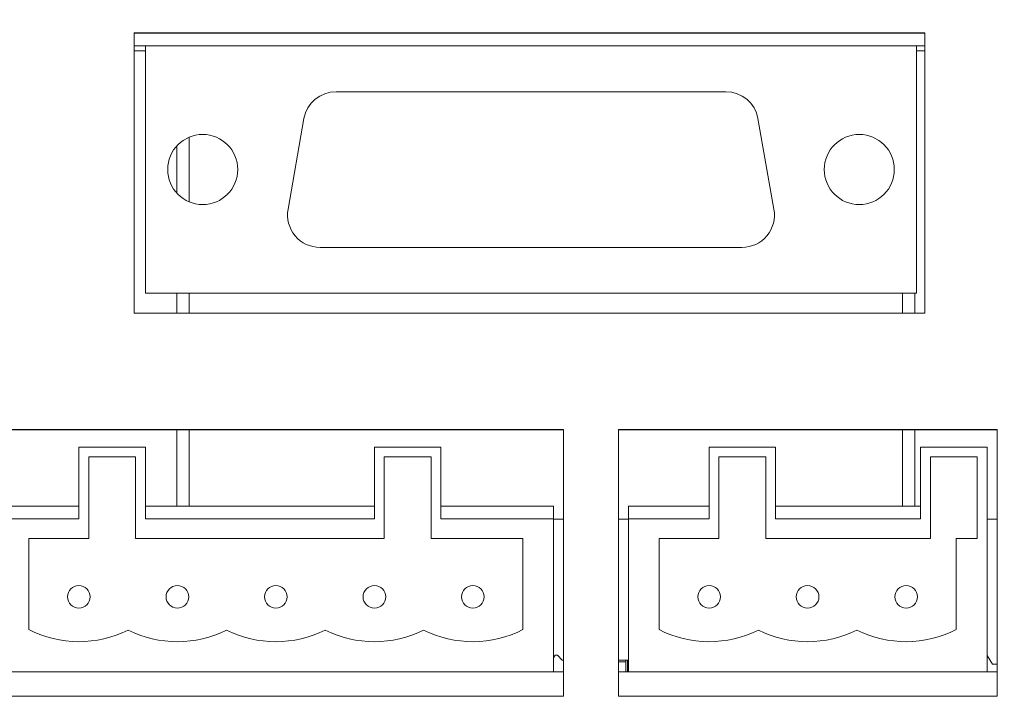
# Model space of a CAD drawing. Header units: inches. Extents: x 0.8 to 33.2, y 0.3 to 21.8.
# Tile 17 of 52: x 8.6 to 10.5, y 6.7 to 8.1. Entities that reach past the tile are written whole.
import ezdxf

# ---------------------------------------------------------------- set-up
doc = ezdxf.new("R2010")
doc.units = ezdxf.units.IN
doc.header["$MEASUREMENT"] = 0
doc.linetypes.add('PHANTOM', pattern=[0.5, 0.25, -0.05, 0.05, -0.05, 0.05, -0.05])
doc.styles.add('SLDTEXTSTYLE0', font='TXT', dxfattribs={"width": 0.75})
doc.dimstyles.new('SLDDIMSTYLE1', dxfattribs={"dimtxt": 0.12, "dimasz": 0.18, "dimexe": 0, "dimexo": 0.0625, "dimgap": 0.03, "dimtad": 0, "dimtih": 1, "dimtoh": 1, "dimrnd": 1e-09, "dimzin": 12, "dimdsep": 46, "dimtxsty": 'SLDTEXTSTYLE0', "dimsah": 1, "dimcen": 0.09, "dimadec": 0, "dimazin": 0, "dimtfac": 1, "dimtofl": 0, "dimtmove": 0, "dimatfit": 3, "dimfxl": 1, "dimtolj": 1, "dimtzin": 12, "dimarcsym": 0})

# ---------------------------------------------------------------- blocks, each defined once
blk = doc.blocks.new('*D7')
at = {"color": 7, "linetype": 'Continuous', "lineweight": 0}
for p, q in [((6.9394, 8.024), (6.9394, 9.3595)), ((12.2894, 8.024), (12.2894, 9.3595)), ((9.5214, 9.3203), (9.5214, 9.1586)), ((9.5214, 9.3203), (9.5457, 9.3203)), ((10.0175, 9.3203), (9.9932, 9.3203)), ((10.0175, 9.3203), (10.0175, 9.1586)), ((6.9394, 9.2395), (9.0757, 9.2395)), ((12.2894, 9.2395), (10.153, 9.2395)), ((9.5214, 9.1586), (9.5457, 9.1586)), ((10.0175, 9.1586), (9.9932, 9.1586))]:
    blk.add_line(p, q, dxfattribs=at)
for points in [[(6.9394, 9.2395), (7.1194, 9.2082), (7.1194, 9.2707)], [(12.2894, 9.2395), (12.1094, 9.2707), (12.1094, 9.2082)]]:
    blk.add_solid(points, dxfattribs=at)
at = {"color": 7, "linetype": 'Continuous', "lineweight": 0, "char_height": 0.12, "attachment_point": 1, "style": 'SLDTEXTSTYLE0'}
for s, insert in [('5.35', (9.1626, 9.299)), ('135.9', (9.57, 9.299))]:
    blk.add_mtext(s, dxfattribs=dict(at, insert=insert))

msp = doc.modelspace()

# ---------------------------------------------------------------- linework, layer by layer
at = {"color": 7, "linetype": 'Continuous', "lineweight": 15}
for p, q in [((10.3722, 8.0484), (8.7922, 8.0484)), ((8.7922, 8.0484), (8.7922, 7.4884)), ((10.3722, 8.0477), (8.7922, 8.0477)), ((10.3722, 7.4884), (10.3722, 8.0484)), ((8.8147, 8.0225), (8.7922, 8.0225)), ((8.8147, 7.5285), (8.8147, 8.0225)), ((8.8147, 8.0225), (10.3557, 8.0225)), ((10.3557, 7.5285), (10.3557, 8.0225)), ((10.3722, 8.0225), (10.3557, 8.0225)), ((9.9747, 7.931), (9.1956, 7.931)), ((9.1316, 7.8772), (9.0997, 7.6962)), ((10.0707, 7.6962), (10.0388, 7.8772)), ((9.1637, 7.62), (10.0067, 7.62)), ((8.8147, 7.5285), (10.3557, 7.5285)), ((8.7922, 7.4884), (10.3722, 7.4884)), ((9.65, 7.2564), (8.5, 7.2564)), ((9.65, 7.2557), (8.5, 7.2557)), ((9.65, 6.7234), (9.65, 7.2564)), ((10.517, 7.2564), (9.76, 7.2564)), ((9.76, 7.2564), (9.76, 6.7234)), ((10.517, 7.2557), (9.76, 7.2557)), ((10.517, 6.7234), (10.517, 7.2564)), ((8.6817, 7.2213), (8.6817, 7.078)), ((8.8147, 7.2213), (8.6817, 7.2213)), ((8.8147, 7.078), (8.8147, 7.2213)), ((9.2723, 7.2213), (9.2723, 7.078)), ((9.4053, 7.2213), (9.2723, 7.2213)), ((9.4053, 7.078), (9.4053, 7.2213)), ((9.9411, 7.2213), (9.9411, 7.078)), ((10.0741, 7.2213), (9.9411, 7.2213)), ((10.0741, 7.078), (10.0741, 7.2213)), ((10.3635, 7.2213), (10.3635, 7.078)), ((10.4965, 7.2213), (10.3635, 7.2213)), ((10.4965, 7.078), (10.4965, 7.2213)), ((8.7951, 7.2016), (8.7014, 7.2016)), ((8.7014, 7.2016), (8.7014, 7.0386)), ((8.7951, 7.0386), (8.7951, 7.2016)), ((9.3856, 7.2016), (9.292, 7.2016)), ((9.292, 7.2016), (9.292, 7.0386)), ((9.3856, 7.0386), (9.3856, 7.2016)), ((10.0544, 7.2016), (9.9608, 7.2016)), ((9.9608, 7.2016), (9.9608, 7.0386)), ((10.0544, 7.0386), (10.0544, 7.2016)), ((10.4768, 7.2016), (10.3832, 7.2016)), ((10.3832, 7.2016), (10.3832, 7.0386)), ((10.4768, 7.0386), (10.4768, 7.2016)), ((8.6817, 7.1033), (8.5203, 7.1033)), ((9.2723, 7.1033), (8.8147, 7.1033)), ((9.6302, 7.1033), (9.4053, 7.1033)), ((9.6302, 7.1033), (9.6302, 7.078)), ((9.7797, 7.1033), (9.7797, 7.078)), ((9.9411, 7.1033), (9.7797, 7.1033)), ((10.3635, 7.1033), (10.0741, 7.1033)), ((10.4967, 7.1033), (10.4965, 7.1033)), ((10.4967, 7.1033), (10.4967, 7.078)), ((8.6817, 7.078), (8.5203, 7.078)), ((9.2723, 7.078), (8.8147, 7.078)), ((9.6302, 7.078), (9.4053, 7.078)), ((9.6302, 6.7725), (9.6302, 7.078)), ((9.6302, 7.0775), (9.65, 7.0775)), ((9.76, 7.0775), (9.7797, 7.0775)), ((9.9411, 7.078), (9.7797, 7.078)), ((9.7797, 7.078), (9.7797, 6.7725)), ((10.3635, 7.078), (10.0741, 7.078)), ((10.4967, 7.078), (10.4965, 7.078)), ((10.4967, 6.7725), (10.4967, 7.078)), ((10.4967, 7.0775), (10.517, 7.0775)), ((8.7014, 7.0386), (8.5817, 7.0386)), ((8.5817, 7.0386), (8.5817, 6.8565)), ((9.292, 7.0386), (8.7951, 7.0386)), ((9.5691, 7.0386), (9.3856, 7.0386)), ((9.5691, 6.8565), (9.5691, 7.0386)), ((9.9608, 7.0386), (9.8411, 7.0386)), ((9.8411, 7.0386), (9.8411, 6.8565)), ((10.3832, 7.0386), (10.0544, 7.0386)), ((10.4348, 6.8565), (10.4348, 7.0386)), ((10.4348, 7.0386), (10.4768, 7.0386)), ((9.6302, 6.8003), (9.6333, 6.8055)), ((9.6333, 6.8055), (9.6383, 6.8055)), ((9.6383, 6.8055), (9.6473, 6.7955)), ((9.6473, 6.7955), (9.65, 6.7955)), ((9.76, 6.7955), (9.7797, 6.7955)), ((9.76, 6.7922), (9.7748, 6.7922)), ((9.7748, 6.7955), (9.7748, 6.7922)), ((9.7748, 6.7922), (9.7748, 6.7725)), ((9.7778, 6.7955), (9.7778, 6.7725)), ((10.4967, 6.8049), (10.5073, 6.7875)), ((8.5203, 6.7725), (9.6302, 6.7725)), ((9.6302, 6.7725), (9.65, 6.7725)), ((9.76, 6.7725), (9.7797, 6.7725)), ((9.7797, 6.7725), (10.4967, 6.7725)), ((10.4967, 6.7725), (10.517, 6.7725)), ((10.5073, 6.7875), (10.517, 6.7875)), ((8.5, 6.7234), (9.65, 6.7234)), ((9.76, 6.7234), (10.517, 6.7234))]:
    msp.add_line(p, q, dxfattribs=at)
at = {"color": 7, "linetype": 'PHANTOM', "lineweight": 0}
for p, q in [((8.8147, 8.0126), (8.7922, 8.0126)), ((10.3722, 8.0126), (10.3557, 8.0126))]:
    msp.add_line(p, q, dxfattribs=at)
at = {"color": 7, "linetype": 'Continuous', "lineweight": 15}
for centre, radius in [((8.9292, 7.7755), 0.07), ((10.2412, 7.7755), 0.07), ((8.6817, 6.9221), 0.0226), ((8.8786, 6.9221), 0.0226), ((9.0754, 6.9221), 0.0226), ((9.2723, 6.9221), 0.0226), ((9.4691, 6.9221), 0.0226), ((9.9411, 6.9221), 0.0226), ((10.1379, 6.9221), 0.0226), ((10.3348, 6.9221), 0.0226)]:
    msp.add_circle(centre, radius, dxfattribs=at)
for centre, radius, start, end in [((9.1956, 7.866), 0.065, 90, 170), ((9.9747, 7.866), 0.065, 10, 90), ((9.1637, 7.685), 0.065, 170, 270), ((10.0067, 7.685), 0.065, 270, 10), ((8.6817, 7.0525), 0.22, 242.9643, 296.5762), ((8.8786, 7.0525), 0.22, 243.4238, 296.5762), ((9.0754, 7.0525), 0.22, 243.4238, 296.5762), ((9.2723, 7.0525), 0.22, 243.4238, 296.5762), ((9.4691, 7.0525), 0.22, 243.4238, 297.0357), ((9.9411, 7.0525), 0.22, 242.9643, 296.5762), ((10.1379, 7.0525), 0.22, 243.4238, 296.5762), ((10.3348, 7.0525), 0.22, 243.4238, 297.0357)]:
    msp.add_arc(centre, radius, start, end, dxfattribs=at)
for points in [[(8.9021, 7.84), (8.9021, 7.7109)], [(8.8773, 7.7285), (8.8773, 7.8224)], [(8.8773, 7.4884), (8.8773, 7.5285)], [(8.9021, 7.5285), (8.9021, 7.4884)], [(10.3273, 7.4884), (10.3273, 7.5285)], [(10.3521, 7.5285), (10.3521, 7.4884)], [(8.8773, 7.1033), (8.8773, 7.2557)], [(8.9021, 7.2557), (8.9021, 7.1033)], [(10.3273, 7.1033), (10.3273, 7.2557)], [(10.3521, 7.2557), (10.3521, 7.1033)]]:
    msp.add_open_spline(points, degree=1, dxfattribs=at)

# ---------------------------------------------------------------- dimensions: what is measured, and where the dimension line sits
at = {"color": 7, "linetype": 'Continuous', "lineweight": 0}
dim = msp.add_linear_dim(base=(12.2894, 9.2395), p1=(6.9394, 7.964), p2=(12.2894, 7.964), dimstyle='SLDDIMSTYLE1', dxfattribs=at)
dim.commit()
dim.dimension.update_dxf_attribs({"geometry": '*D7', "text_midpoint": (9.6144, 9.2395), "dimtype": 160})

doc.saveas('drawing.dxf')
